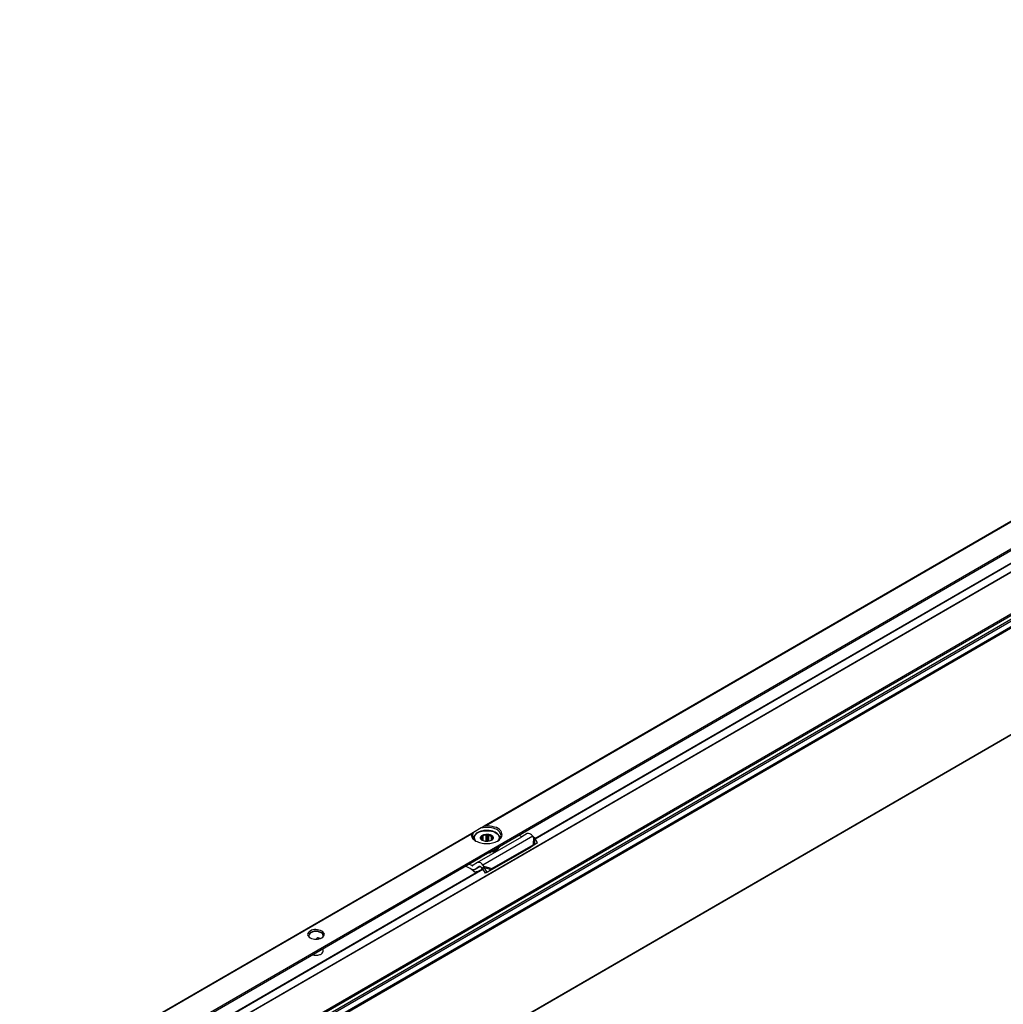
# Model space of a CAD drawing. Header units: millimetres. Extents: x -746 to 1306, y -530 to 1000.
# Tile 31 of 50: x 766 to 989, y -280 to -57. Entities that reach past the tile are written whole.
import ezdxf

# ---------------------------------------------------------------- set-up
doc = ezdxf.new("R2010")
doc.units = ezdxf.units.MM

# ---------------------------------------------------------------- blocks, each defined once
blk = doc.blocks.new('REGLA_SV2-920-T__27', base_point=(475.76, -510.07))
at = {"color": 7, "linetype": 'Continuous'}
for p, q in [((1192.77, -65.55), (486.74, -474.18)), ((1210.55, -92.21), (490.01, -509.25)), ((882.97, -242.8), (1012.55, -167.8)), ((805.18, -287.82), (871.13, -249.65))]:
    blk.add_line(p, q, dxfattribs=at)
at = {"color": 3, "linetype": 'Continuous'}
for p, q in [((1192.73, -65.64), (486.98, -474.1)), ((1208.47, -67.18), (487.93, -484.21)), ((488.12, -484.47), (1208.66, -67.44)), ((489.86, -484.75), (1210.4, -67.72)), ((490.05, -485.01), (1210.59, -67.98)), ((1201.28, -70.51), (495.12, -479.22)), ((1200.93, -70.39), (495.19, -478.85)), ((1210.59, -92.12), (490.05, -509.15)), ((883.03, -242.9), (1012.62, -167.89)), ((805.24, -287.92), (871.2, -249.74))]:
    blk.add_line(p, q, dxfattribs=at)
blk = doc.blocks.new('SOPORTE_SV2-T__28', base_point=(468.13, -504.91))
at = {"color": 3, "linetype": 'Continuous'}
for p, q in [((475.09, -475.63), (1198.04, -57.21)), ((1010.09, -159.81), (871.48, -240.03)), ((871.78, -239.93), (1010, -159.93)), ((868.67, -241.66), (793.7, -285.05)), ((868.57, -241.79), (794, -284.95)), ((882.49, -242.28), (871.17, -248.83)), ((882.69, -242.54), (882.55, -244.22)), ((882.95, -242.77), (882.83, -244.18)), ((868.69, -248.95), (869.83, -248.29)), ((871.38, -249.09), (873.23, -249.61)), ((871.48, -249.41), (873.05, -249.84)), ((833.8, -265.36), (833.57, -265.49))]:
    blk.add_line(p, q, dxfattribs=at)
at = {"color": 7, "linetype": 'Continuous'}
for p, q in [((872.95, -245.76), (1014.37, -163.91)), ((870.83, -240.41), (869.06, -241.44)), ((871.48, -240.03), (870.83, -240.41)), ((869.06, -241.44), (868.67, -241.66)), ((869.06, -242.81), (869.06, -242.88)), ((869.87, -248.26), (880, -242.4)), ((870.73, -242.96), (870.78, -242.87)), ((871.02, -243.21), (870.73, -242.96)), ((870.78, -242.87), (870.76, -242.76)), ((870.78, -243.01), (870.78, -242.87)), ((870.87, -242.46), (870.92, -242.14)), ((870.87, -243.09), (870.87, -242.46)), ((870.92, -242.14), (871.26, -242.17)), ((870.92, -243.13), (870.92, -242.14)), ((871.04, -243.24), (871.02, -243.21)), ((871.26, -243.34), (871.26, -242.17)), ((871.92, -242.02), (872.26, -241.82)), ((871.92, -243.48), (871.92, -242.02)), ((872.26, -241.82), (872.55, -242.07)), ((872.26, -243.47), (872.26, -241.82)), ((872.55, -243.43), (872.55, -242.07)), ((873.11, -242.32), (873.4, -242.33)), ((873.11, -243.22), (873.11, -242.32)), ((873.25, -243.07), (873.2, -243.16)), ((873.4, -242.33), (873.35, -242.66)), ((873.35, -242.66), (873.36, -242.76)), ((873.35, -242.87), (873.35, -242.66)), ((875.06, -242.81), (875.06, -242.88)), ((880, -242.4), (879.33, -242.07)), ((881.19, -241.71), (880, -242.4)), ((882.69, -242.54), (882.49, -242.28)), ((882.95, -242.77), (882.69, -242.54)), ((883.57, -243.79), (882.95, -242.77)), ((872.87, -250.09), (882.18, -244.7)), ((873.23, -249.61), (882.55, -244.22)), ((882.22, -244.65), (882.18, -244.7)), ((882.33, -244.51), (882.22, -244.65)), ((882.31, -244.54), (882.97, -244.2)), ((882.55, -244.22), (882.33, -244.51)), ((882.47, -244.43), (882.42, -244.46)), ((882.83, -244.18), (882.47, -244.43)), ((882.55, -244.22), (882.83, -244.18)), ((882.83, -244.18), (883.57, -243.79)), ((883.57, -243.79), (882.97, -244.2)), ((475.29, -475.91), (870.73, -247.04)), ((870.73, -247.04), (872.95, -245.76)), ((872.95, -245.76), (872.96, -245.81)), ((872.96, -245.81), (872.96, -245.97)), ((873.43, -245.7), (873.43, -245.86)), ((868.32, -249.58), (867.26, -249.05)), ((868.69, -248.95), (868.02, -248.61)), ((869.83, -248.29), (868.93, -248.95)), ((869.46, -249.8), (869.42, -249.83)), ((870.6, -249.14), (869.46, -249.8)), ((870.36, -249.14), (869.46, -249.8)), ((869.87, -248.26), (869.83, -248.29)), ((870.37, -249.13), (870.36, -249.14)), ((871.01, -249.58), (870.81, -249.32)), ((871.16, -249.38), (871.01, -249.58)), ((871.28, -249.56), (871.15, -249.66)), ((871.79, -250.67), (871.15, -249.66)), ((871.38, -249.09), (871.16, -249.38)), ((871.38, -249.09), (871.17, -248.83)), ((871.48, -249.41), (871.28, -249.56)), ((871.48, -249.41), (871.38, -249.09)), ((872.13, -250.41), (871.48, -249.41)), ((872.13, -250.41), (873.05, -249.84)), ((873.05, -249.84), (872.71, -250.1)), ((873.01, -249.9), (872.87, -250.09)), ((873.05, -249.84), (873.01, -249.9)), ((873.05, -249.84), (873.23, -249.61)), ((869.46, -250.42), (869.41, -250.54)), ((872.13, -250.41), (871.79, -250.67)), ((833.57, -265.65), (833.57, -265.49)), ((833.74, -265.64), (834.11, -265.42))]:
    blk.add_line(p, q, dxfattribs=at)
for centre, radius, start, end in [((871.27, -242.78), 0.504, 141.4388, 178.6694), ((872.02, -243.89), 1.88, 92.8922, 113.7103), ((872.86, -242.75), 0.504, 321.4388, 358.6694), ((882.9, -245.18), 0.867, 123.5454, 142.3893), ((861.94, -257.9), 10.48, 44.5866, 52.547), ((861.46, -258.34), 11.26, 44.6858, 49.0416), ((833.7, -265.5), 0.13, 116.6564, 176.8143), ((833.76, -265.59), 0.244, 79.3694, 118.8701)]:
    blk.add_arc(centre, radius, start, end, dxfattribs=at)
for points, knots in [([(875.06, -242.81), (875.06, -242.71), (875.04, -242.52), (874.92, -242.22), (874.72, -241.94), (874.41, -241.64), (873.97, -241.38), (873.36, -241.14), (872.71, -241.01), (871.96, -240.97), (871.31, -241.02), (870.64, -241.18), (870.12, -241.39), (869.69, -241.67), (869.4, -241.94), (869.21, -242.21), (869.09, -242.5), (869.07, -242.7), (869.06, -242.81)], [0, 0, 0, 0, 0.282998, 0.579562, 0.936296, 1.327004, 1.867132, 2.456998, 3.291723, 3.842254, 4.702084, 5.22757, 5.930629, 6.357471, 6.748178, 7.104912, 7.356533, 7.68436, 7.68436, 7.68436, 7.68436]), ([(875.31, -242.15), (875.22, -241.83), (874.99, -241.1), (873.79, -240.5), (872.38, -240.19), (871.35, -240.34), (870.83, -240.41)], [0, 0, 0, 0, 0.965075, 2.221676, 3.738236, 5.304896, 5.304896, 5.304896, 5.304896]), ([(871.78, -239.93), (871.75, -239.93), (871.7, -239.94), (871.63, -239.96), (871.56, -239.99), (871.51, -240.02), (871.48, -240.03)], [0, 0, 0, 0, 0.08736, 0.1587097, 0.2234165, 0.3163094, 0.3163094, 0.3163094, 0.3163094]), ([(874.53, -243.39), (874.96, -243.07), (875.75, -242.49), (875.31, -240.81), (873.71, -240.04), (872.47, -239.97), (871.78, -239.93)], [0, 0, 0, 0, 1.455255, 2.691301, 4.367062, 6.435058, 6.435058, 6.435058, 6.435058]), ([(868.67, -241.66), (868.66, -241.67), (868.64, -241.68), (868.61, -241.71), (868.58, -241.75), (868.58, -241.77), (868.57, -241.79)], [0, 0, 0, 0, 0.0466591, 0.0792523, 0.1275047, 0.1619245, 0.1619245, 0.1619245, 0.1619245]), ([(868.57, -241.79), (868.61, -242.09), (868.69, -242.78), (869.27, -243.17), (869.6, -243.39)], [0, 0, 0, 0, 0.890353, 1.989812, 1.989812, 1.989812, 1.989812]), ([(869.06, -241.44), (868.99, -241.55), (868.85, -241.77), (868.83, -242.03), (868.81, -242.15)], [0, 0, 0, 0, 0.3959861, 0.7662165, 0.7662165, 0.7662165, 0.7662165]), ([(868.81, -242.15), (868.86, -242.39), (868.96, -242.89), (869.37, -243.21), (869.6, -243.39)], [0, 0, 0, 0, 0.687645, 1.506294, 1.506294, 1.506294, 1.506294]), ([(870.73, -242.96), (870.67, -242.82), (870.53, -242.5), (870.78, -242.26), (870.91, -242.13)], [0, 0, 0, 0, 0.4356856, 0.9330723, 0.9330723, 0.9330723, 0.9330723]), ([(871.04, -243.24), (870.98, -243.2), (870.86, -243.12), (870.77, -243.01), (870.73, -242.96)], [0, 0, 0, 0, 0.2239465, 0.4200718, 0.4200718, 0.4200718, 0.4200718]), ([(870.91, -242.13), (871.11, -242.03), (871.53, -241.8), (872.01, -241.81), (872.26, -241.82)], [0, 0, 0, 0, 0.667155, 1.406092, 1.406092, 1.406092, 1.406092]), ([(872.26, -241.82), (872.39, -241.83), (872.66, -241.86), (872.99, -241.99), (873.25, -242.14), (873.35, -242.27), (873.4, -242.33)], [0, 0, 0, 0, 0.403195, 0.789133, 1.060802, 1.29056, 1.29056, 1.29056, 1.29056]), ([(872.55, -242.07), (872.65, -242.1), (872.86, -242.15), (873.03, -242.27), (873.11, -242.32)], [0, 0, 0, 0, 0.3295971, 0.6222375, 0.6222375, 0.6222375, 0.6222375]), ([(873.2, -243.16), (873.19, -243.17), (873.15, -243.2), (873.11, -243.23), (873.08, -243.24)], [0, 0, 0, 0, 0.0704419, 0.1428296, 0.1428296, 0.1428296, 0.1428296]), ([(873.4, -242.33), (873.46, -242.48), (873.59, -242.79), (873.34, -243.03), (873.2, -243.16)], [0, 0, 0, 0, 0.4357913, 0.9355038, 0.9355038, 0.9355038, 0.9355038]), ([(874.53, -243.39), (874.75, -243.21), (875.17, -242.89), (875.27, -242.39), (875.31, -242.15)], [0, 0, 0, 0, 0.818649, 1.506294, 1.506294, 1.506294, 1.506294]), ([(882.49, -242.28), (882.28, -242.04), (881.93, -241.63), (881.4, -241.69), (881.19, -241.71)], [0, 0, 0, 0, 0.879341, 1.502415, 1.502415, 1.502415, 1.502415]), ([(869.6, -243.39), (869.97, -243.55), (870.75, -243.9), (872.06, -244.01), (873.37, -243.9), (874.16, -243.55), (874.53, -243.39)], [0, 0, 0, 0, 1.213054, 2.555157, 3.897261, 5.110315, 5.110315, 5.110315, 5.110315]), ([(874.86, -244.65), (874.66, -244.87), (874.2, -245.35), (873.56, -245.53), (873.2, -245.64)], [0, 0, 0, 0, 0.876211, 1.967943, 1.967943, 1.967943, 1.967943]), ([(873.43, -245.86), (873.82, -245.72), (874.53, -245.48), (874.88, -244.83), (875.04, -244.55)], [0, 0, 0, 0, 1.214021, 2.142533, 2.142533, 2.142533, 2.142533]), ([(873.43, -245.7), (873.78, -245.58), (874.41, -245.36), (874.79, -244.83), (874.96, -244.59)], [0, 0, 0, 0, 1.082248, 1.936394, 1.936394, 1.936394, 1.936394]), ([(872.47, -246.03), (872.56, -246.03), (872.72, -246.01), (872.88, -245.98), (872.96, -245.97)], [0, 0, 0, 0, 0.2468578, 0.4927179, 0.4927179, 0.4927179, 0.4927179]), ([(872.83, -245.83), (872.85, -245.83), (872.89, -245.82), (872.94, -245.81), (872.96, -245.81)], [0, 0, 0, 0, 0.0691223, 0.1381315, 0.1381315, 0.1381315, 0.1381315]), ([(873.43, -245.86), (873.39, -245.83), (873.31, -245.77), (873.16, -245.77), (873.03, -245.8), (872.98, -245.85), (872.96, -245.87)], [0, 0, 0, 0, 0.1347034, 0.3001229, 0.4173198, 0.5085979, 0.5085979, 0.5085979, 0.5085979]), ([(873.2, -245.64), (873.19, -245.64), (873.17, -245.64), (873.15, -245.65), (873.14, -245.65)], [0, 0, 0, 0, 0.03052384, 0.06108755, 0.06108755, 0.06108755, 0.06108755]), ([(873.43, -245.7), (873.4, -245.68), (873.36, -245.64), (873.3, -245.63), (873.27, -245.62)], [0, 0, 0, 0, 0.0823055, 0.1799434, 0.1799434, 0.1799434, 0.1799434]), ([(868.69, -248.95), (868.73, -248.97), (868.81, -249), (868.88, -248.97), (868.92, -248.96)], [0, 0, 0, 0, 0.1279345, 0.2345827, 0.2345827, 0.2345827, 0.2345827]), ([(869.42, -249.83), (869.33, -249.86), (869.14, -249.93), (868.94, -249.87), (868.83, -249.84)], [0, 0, 0, 0, 0.2772697, 0.5991556, 0.5991556, 0.5991556, 0.5991556]), ([(871.17, -248.83), (870.97, -248.59), (870.61, -248.18), (870.09, -248.24), (869.87, -248.26)], [0, 0, 0, 0, 0.879341, 1.502415, 1.502415, 1.502415, 1.502415]), ([(870.81, -249.32), (870.74, -249.24), (870.62, -249.1), (870.45, -249.12), (870.37, -249.13)], [0, 0, 0, 0, 0.2931137, 0.500805, 0.500805, 0.500805, 0.500805]), ([(871.15, -249.66), (871.14, -249.66), (871.12, -249.64), (871.08, -249.62), (871.05, -249.6), (871.02, -249.58), (871.01, -249.58)], [0, 0, 0, 0, 0.0408745, 0.0819997, 0.1230501, 0.1643534, 0.1643534, 0.1643534, 0.1643534]), ([(869.81, -250.41), (869.75, -250.43), (869.61, -250.48), (869.48, -250.52), (869.41, -250.54)], [0, 0, 0, 0, 0.212246, 0.4247161, 0.4247161, 0.4247161, 0.4247161]), ([(869.46, -250.42), (869.56, -250.39), (869.77, -250.32), (870, -250.24), (870.16, -250.19), (870.2, -250.18), (870.23, -250.17)], [0, 0, 0, 0, 0.3297605, 0.6589737, 0.7331938, 0.8073878, 0.8073878, 0.8073878, 0.8073878]), ([(872.71, -250.1), (872.73, -250.1), (872.75, -250.1), (872.79, -250.09), (872.83, -250.09), (872.85, -250.09), (872.87, -250.09)], [0, 0, 0, 0, 0.0384606, 0.076677, 0.1145063, 0.152093, 0.152093, 0.152093, 0.152093]), ([(834.69, -263.78), (834.25, -263.64), (833.36, -263.35), (832.1, -263.55), (831.18, -264.59), (831.73, -265.09), (832.01, -265.34)], [0, 0, 0, 0, 1.383236, 2.765803, 3.721655, 4.680409, 4.680409, 4.680409, 4.680409]), ([(834.52, -264.09), (834.24, -263.98), (833.66, -263.75), (832.77, -263.83), (831.95, -264.11), (831.77, -264.57), (831.7, -264.76)], [0, 0, 0, 0, 0.884332, 1.839193, 2.658943, 3.257962, 3.257962, 3.257962, 3.257962]), ([(834.52, -264.17), (834.24, -264.06), (833.66, -263.84), (832.78, -263.92), (832, -264.18), (831.79, -264.59), (831.7, -264.76)], [0, 0, 0, 0, 0.884332, 1.839193, 2.609649, 3.184466, 3.184466, 3.184466, 3.184466]), ([(831.7, -264.76), (831.7, -264.78), (831.7, -264.81), (831.7, -264.83), (831.7, -264.85)], [0, 0, 0, 0, 0.04227163, 0.08418041, 0.08418041, 0.08418041, 0.08418041]), ([(831.7, -264.85), (831.74, -264.95), (831.81, -265.17), (832, -265.32), (832.11, -265.39)], [0, 0, 0, 0, 0.3176636, 0.6920258, 0.6920258, 0.6920258, 0.6920258]), ([(834.33, -265.5), (834.25, -265.47), (834.08, -265.41), (833.9, -265.37), (833.8, -265.36)], [0, 0, 0, 0, 0.2621151, 0.5445455, 0.5445455, 0.5445455, 0.5445455]), ([(835, -264.76), (834.97, -264.63), (834.9, -264.34), (834.65, -264.18), (834.52, -264.09)], [0, 0, 0, 0, 0.3864353, 0.8596324, 0.8596324, 0.8596324, 0.8596324]), ([(835, -264.76), (834.96, -264.65), (834.86, -264.4), (834.64, -264.25), (834.52, -264.17)], [0, 0, 0, 0, 0.3539248, 0.781595, 0.781595, 0.781595, 0.781595]), ([(834.59, -265.39), (834.7, -265.32), (834.89, -265.17), (834.96, -264.95), (835, -264.85)], [0, 0, 0, 0, 0.3743622, 0.6920258, 0.6920258, 0.6920258, 0.6920258]), ([(834.69, -265.34), (834.97, -265.08), (835.53, -264.56), (834.97, -264.04), (834.69, -263.78)], [0, 0, 0, 0, 0.959582, 1.917227, 1.917227, 1.917227, 1.917227]), ([(835, -264.85), (835, -264.83), (835, -264.81), (835, -264.78), (835, -264.76)], [0, 0, 0, 0, 0.0418557, 0.08418041, 0.08418041, 0.08418041, 0.08418041]), ([(832.54, -269.15), (832.67, -269.18), (832.93, -269.25), (833.49, -269.29), (834.13, -269.19), (834.81, -268.89), (834.94, -268.49), (835, -268.31)], [0, 0, 0, 0, 0.393099, 0.817655, 1.66033, 2.344422, 2.876379, 2.876379, 2.876379, 2.876379]), ([(835, -268.31), (834.99, -268.23), (834.97, -268.05), (834.85, -267.92), (834.79, -267.85)], [0, 0, 0, 0, 0.2479844, 0.5215295, 0.5215295, 0.5215295, 0.5215295])]:
    blk.add_open_spline(points, degree=3, knots=knots, dxfattribs=at)
at = {"color": 3, "linetype": 'Continuous'}
for points, knots in [([(869.53, -243.33), (869.39, -243.07), (869.11, -242.54), (869.77, -241.54), (871.07, -241.04), (872.69, -240.98), (874.13, -241.38), (874.91, -242.27), (874.85, -242.96), (874.68, -243.21), (874.6, -243.33)], [0, 0, 0, 0, 0.817928, 1.688472, 3.159641, 4.886969, 6.449636, 7.584512, 8.004053, 8.449462, 8.449462, 8.449462, 8.449462]), ([(869.06, -242.88), (869.06, -242.87), (869.06, -242.84), (869.06, -242.82), (869.06, -242.81)], [0, 0, 0, 0, 0.03402689, 0.07106635, 0.07106635, 0.07106635, 0.07106635])]:
    blk.add_open_spline(points, degree=3, knots=knots, dxfattribs=at)
at = {"color": 7, "linetype": 'Continuous'}
for points in [[(873.08, -243.24), (872.74, -243.36), (872.06, -243.6), (871.38, -243.36), (871.04, -243.24)], [(868.92, -248.96), (868.92, -248.96), (868.93, -248.96), (868.93, -248.95), (868.93, -248.95)], [(832.01, -265.34), (832.46, -265.5), (833.35, -265.82), (834.24, -265.5), (834.69, -265.34)]]:
    blk.add_open_spline(points, degree=3, dxfattribs=at)
blk = doc.blocks.new('REGLA_SV2-920-T__29', base_point=(468.13, -529.83))
for name, p in [('SOPORTE_SV2-T__28', (468.13, -504.91)), ('REGLA_SV2-920-T__27', (475.76, -510.07))]:
    blk.add_blockref(name, p)
blk = doc.blocks.new('Iso3', base_point=(539.9, -465.5))
blk.add_blockref('REGLA_SV2-920-T__29', (468.13, -529.83))

msp = doc.modelspace()

# ---------------------------------------------------------------- block references
msp.add_blockref('Iso3', (539.9, -465.5))

doc.saveas('drawing.dxf')
